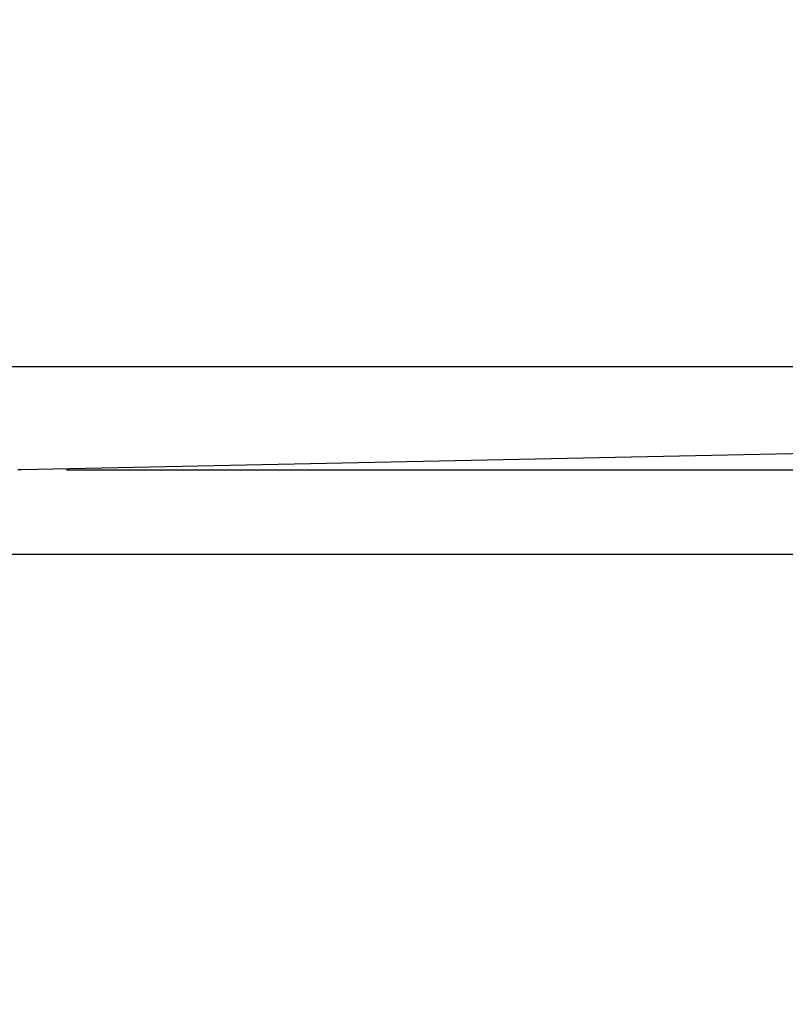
# Model space of a CAD drawing. Header units: millimetres. Extents: x -13710 to 13710, y -375 to 4365.
# Tile 13 of 15: x 1396 to 1600, y 3907 to 4170. Entities that reach past the tile are written whole.
import ezdxf

# ---------------------------------------------------------------- set-up
doc = ezdxf.new("R2010")
doc.units = ezdxf.units.MM
doc.header["$LTSCALE"] = 15
doc.layers.add('_Sichtbarkanten', color=7, linetype='Continuous', lineweight=25)
doc.layers.add('Bemaßung (ISO)', color=7, linetype='Continuous', lineweight=25)
doc.styles.add('Notiztext (ISO)', font='verdana.ttf')
doc.dimstyles.new('wedi A-Kon_F&E', dxfattribs={"dimscale": 15, "dimtxt": 2.5, "dimasz": 4, "dimexe": 2, "dimexo": 0.8, "dimgap": 0.3, "dimtad": 1, "dimdec": 1, "dimrnd": 1e-08, "dimtxsty": 'Notiztext (ISO)', "dimcen": 0.09, "dimclrd": 7, "dimclre": 7, "dimclrt": 256, "dimadec": 0, "dimazin": 2, "dimtfac": 0.6, "dimtmove": 0, "dimatfit": 3, "dimfxl": 1, "dimtolj": 1, "dimlwd": -1, "dimlwe": -1, "dimarcsym": 0})

# ---------------------------------------------------------------- blocks, each defined once
blk = doc.blocks.new('*D34')
at = {"layer": 'Bemaßung (ISO)', "color": 7, "transparency": 16777216}
for p, q in [((2856.1, 4109.75), (2856.1, 4169.75)), ((1408.13, 4049.75), (2886.1, 4049.75)), ((2856.1, 4027.25), (2856.1, 4049.75)), ((2753.24, 4027.25), (2886.1, 4027.25)), ((2856.1, 3967.25), (2856.1, 3907.25))]:
    blk.add_line(p, q, dxfattribs=at)
for points in [[(2846.1, 4109.75), (2866.1, 4109.75), (2856.1, 4049.75)], [(2846.1, 3967.25), (2866.1, 3967.25), (2856.1, 4027.25)]]:
    blk.add_solid(points, dxfattribs=at)
at = {"layer": 'Defpoints', "color": 0, "transparency": 16777216}
for p in [(1396.13, 4049.75), (2856.1, 4049.75), (2741.24, 4027.25)]:
    blk.add_point(p, dxfattribs=at)
at = {"layer": 'Bemaßung (ISO)', "transparency": 16777216, "insert": (2802.54, 3923.36), "char_height": 37.5, "attachment_point": 1, "rotation": 90, "style": 'Notiztext (ISO)'}
blk.add_mtext('\\A1;22,5 [1]"', dxfattribs=at)

msp = doc.modelspace()

# ---------------------------------------------------------------- linework, layer by layer
at = {"layer": '_Sichtbarkanten'}
for p, q in [((926, 4077.25), (2728.53, 4077.25)), ((2728.53, 4077.25), (1396.13, 4049.75)), ((1396.13, 4049.75), (1395.16, 4049.75)), ((1380.66, 4027.25), (2741.24, 4027.25))]:
    msp.add_line(p, q, dxfattribs=at)

# ---------------------------------------------------------------- dimensions: what is measured, and where the dimension line sits
at = {"layer": 'Bemaßung (ISO)', "color": 7}
dim = msp.add_linear_dim(base=(2856.1, 4049.75), p1=(2741.24, 4027.25), p2=(1396.13, 4049.75), angle=90, text='<>"', dimstyle='wedi A-Kon_F&E', override={"dimgap": 0.3, "dimdec": 1, "dimtol": 0, "dimlim": 0, "dimtp": 0, "dimtm": 0, "dimtdec": 2, "dimtofl": 1, "dimatfit": 1}, dxfattribs=at)
dim.commit()
dim.dimension.update_dxf_attribs({"geometry": '*D34', "text_midpoint": (2856.1, 4038.5), "dimtype": 160})

doc.saveas('drawing.dxf')
